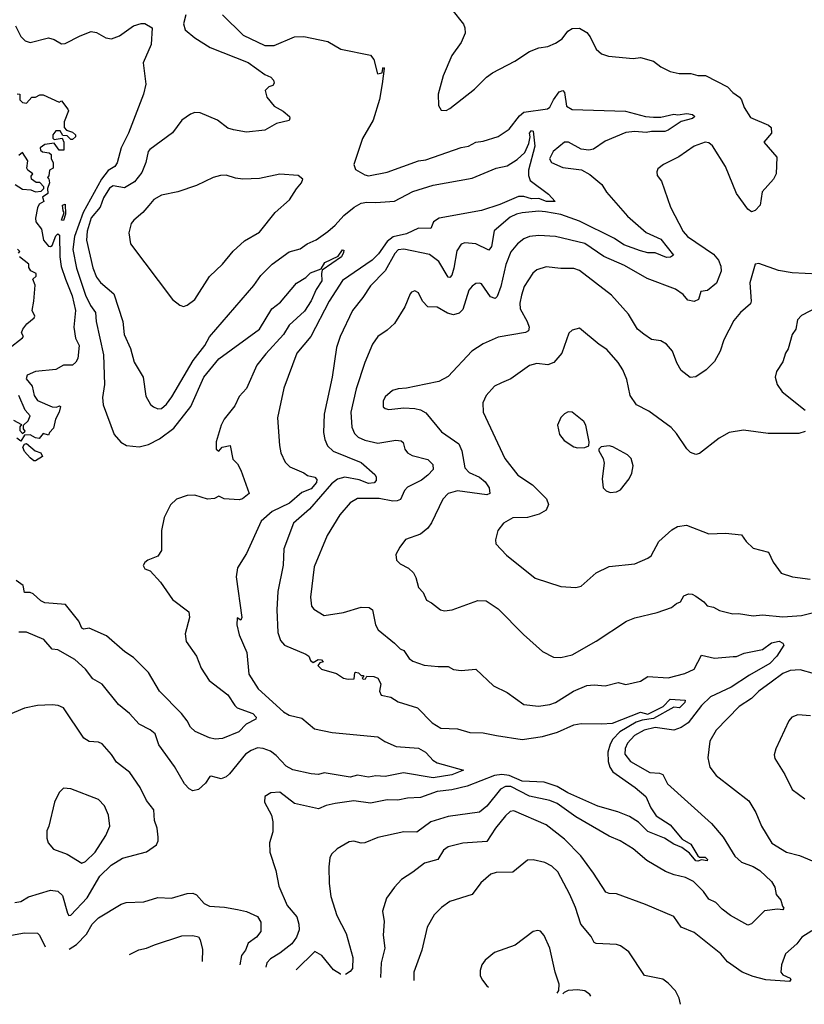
# Model space of a CAD drawing. Extents: x 1246169 to 1426871, y 660025 to 763458.
# Tile 148 of 256: x 1320329 to 1324571, y 665841 to 671169. Entities that reach past the tile are written whole.
import ezdxf

# ---------------------------------------------------------------- set-up
doc = ezdxf.new("R2010")
doc.units = 0

msp = doc.modelspace()

# ---------------------------------------------------------------- linework, layer by layer
at = {"layer": '0CON20XD'}
for points in [[(1321227.3, 671195), (1321214.2, 671145.8), (1321223.3, 671113.3), (1321275, 671071.2), (1321358.6, 671018.6), (1321565, 670937.7), (1321655, 670871.4), (1321687.3, 670857.3), (1321701.1, 670841.1), (1321704.1, 670825), (1321696.7, 670813.3), (1321675, 670804.5), (1321655.6, 670785), (1321665, 670750), (1321705, 670700), (1321753.6, 670673.6), (1321786.7, 670645), (1321790, 670635), (1321785, 670623.3), (1321716.7, 670606.7), (1321655, 670571.1), (1321555, 670560.4), (1321485, 670572.7), (1321455, 670582.5), (1321397.5, 670625), (1321305, 670664.5), (1321275, 670666.5), (1321252.2, 670657.8), (1321205, 670624.2), (1321155, 670557.1), (1321033, 670467), (1321024.4, 670455), (1321010.8, 670395), (1320988.5, 670341.5), (1320949.6, 670290.4), (1320895, 670259.1), (1320835, 670270.4), (1320815, 670257.3), (1320782.2, 670205), (1320763.8, 670155), (1320715, 670096.2), (1320693, 670025), (1320690, 669975), (1320725, 669826.2), (1320745, 669776), (1320765, 669745.8), (1320837.8, 669685), (1320887.1, 669535), (1320894.4, 669465), (1320928.7, 669388.7), (1320948.6, 669315), (1320995.6, 669235), (1321011.3, 669131.3), (1321037, 669087), (1321053.2, 669073.2), (1321075, 669062.5), (1321095, 669065.7), (1321122.4, 669087.6), (1321151.8, 669128.2), (1321266.2, 669325), (1321330, 669405), (1321355, 669452.5), (1321595, 669730.6), (1321631.8, 669785), (1321693.5, 669845), (1321785, 669912.5), (1321845, 669928.6), (1321882.9, 669955), (1321931.9, 669978.1), (1321995, 670022.9), (1322035, 670056.9), (1322081.4, 670108.6), (1322136.4, 670153.6), (1322175, 670175.3), (1322205, 670181.9), (1322255, 670178.8), (1322355, 670186), (1322455, 670239.2), (1322565, 670274.1), (1322775, 670311.2), (1322904.5, 670365.5), (1322965, 670378.6), (1323018.1, 670411.9), (1323059.4, 670450.6), (1323081.7, 670498.3), (1323088.9, 670535), (1323085.8, 670555), (1323095, 670569.4), (1323105.6, 670565), (1323113.7, 670485), (1323079.2, 670355), (1323079.2, 670325), (1323089.2, 670299.2), (1323188, 670225), (1323223.3, 670185), (1323177.5, 670185), (1323135, 670201.2), (1323095, 670199.2), (1323055, 670212.4), (1323025, 670212.1), (1322925, 670169.2), (1322825, 670135.7), (1322596.9, 670095), (1322566.4, 670075), (1322551.7, 670038.3), (1322485, 670040.3), (1322420.7, 670009.3), (1322347.2, 669992.9), (1322315, 669969.2), (1322268.2, 669901.8), (1322235, 669867.9), (1322075, 669757.9), (1322002.5, 669645), (1321903.3, 669455), (1321828.1, 669365), (1321756.2, 669175), (1321722.5, 669015), (1321733.1, 668865), (1321741.4, 668825), (1321764.5, 668774.5), (1321788.7, 668748.7), (1321865, 668717.1), (1321885, 668703.1), (1321925, 668692.7), (1321935, 668681.2), (1321933.3, 668665), (1321905, 668630.5), (1321855, 668610.6), (1321787.8, 668552.2), (1321693.1, 668506.9), (1321634.5, 668455), (1321555, 668281.2), (1321506.8, 668203.2), (1321498.9, 668155), (1321530, 667935), (1321525, 667920), (1321505, 667932.5), (1321503.3, 667895), (1321515, 667841.2), (1321556.4, 667745), (1321566.9, 667626.9), (1321617.4, 667547.4), (1321755, 667423.3), (1321785, 667405.8), (1321855, 667390), (1321921.9, 667331.9), (1322017.4, 667312.6), (1322265, 667288.9), (1322302.9, 667262.9), (1322365, 667236.9), (1322485, 667226.4), (1322522.5, 667205), (1322547.9, 667177.9), (1322561.7, 667161.7), (1322585, 667148.1), (1322728.3, 667108.3), (1322665, 667083.1), (1322565, 667067), (1322403.7, 667093.7), (1322305, 667074.6), (1322255, 667077.5), (1322215, 667070.1), (1322155, 667081.5), (1322115, 667069.6), (1321975, 667093.3), (1321945, 667085.5), (1321905, 667088.5), (1321805, 667110.1), (1321769.3, 667129.3), (1321715, 667187.9), (1321685, 667211.3), (1321645, 667225.9), (1321615, 667228.2), (1321580, 667215), (1321550.6, 667195), (1321462.6, 667087.4), (1321445, 667072.5), (1321418.1, 667061.9), (1321365, 667076.2), (1321356.1, 667073.9), (1321332.9, 667037.1), (1321295, 667004.2), (1321265, 666997.1), (1321245, 667006.9), (1321220.6, 667035), (1321165, 667128.8), (1321080.8, 667245), (1321060.8, 667305), (1321035, 667325.7), (1320975, 667357.5), (1320922.9, 667415), (1320863.1, 667463.1), (1320775, 667572.9), (1320725, 667602.5), (1320685.3, 667655.3), (1320627, 667707), (1320535, 667760), (1320505, 667763.3), (1320458.8, 667815), (1320365, 667854.4), (1320325, 667854.4)], [(1321425.5, 671195.5), (1321537.5, 671085), (1321655, 671028.8), (1321705, 671029.6), (1321815, 671075.4), (1321865, 671077.9), (1321995, 671050.8), (1322065, 671009.4), (1322225, 670976), (1322243.9, 670953.9), (1322262.5, 670875), (1322288.3, 670881.7), (1322292.5, 670905), (1322295, 670910), (1322300, 670905), (1322288.8, 670821.2), (1322274.1, 670735.9), (1322240, 670625), (1322182.5, 670525), (1322135.7, 670385.7), (1322145, 670358), (1322195, 670329.2), (1322214.4, 670324.4), (1322315, 670344.4), (1322485, 670404.4), (1322525, 670410), (1322715, 670476.7), (1322755, 670484.4), (1322795, 670505.7), (1322835, 670511.4), (1322915, 670537.1), (1322974.5, 670575.5), (1323031.4, 670648.6), (1323055, 670668.9), (1323183.1, 670686.9), (1323195.4, 670695), (1323214.8, 670735.3), (1323245, 670777.5), (1323265, 670785.7), (1323274.5, 670774.5), (1323285, 670700.8), (1323315, 670681.8), (1323604.1, 670674.1), (1323712.5, 670645), (1323755, 670641.1), (1323795, 670641.9), (1323865, 670657.3), (1323886.1, 670653.9), (1323935, 670661), (1323966.2, 670656.2), (1323978.1, 670645), (1323965.8, 670634.2), (1323905, 670618.1), (1323835, 670570), (1323816.5, 670563.5), (1323745, 670563.5), (1323715, 670557.8), (1323655, 670563), (1323605, 670557.5), (1323495, 670511.2), (1323431.2, 670468.8), (1323405, 670462.5), (1323365, 670468.2), (1323295.7, 670505), (1323275, 670505.3), (1323213.6, 670455), (1323192.7, 670415), (1323204.2, 670395), (1323265, 670368), (1323366.6, 670356.6), (1323410.5, 670330.5), (1323476.6, 670276.6), (1323501.5, 670235), (1323614.4, 670105), (1323715, 670016.6), (1323795, 669980.4), (1323863.1, 669895), (1323846.6, 669883.4), (1323825, 669881.2), (1323765, 669906.5), (1323725, 669907.1), (1323685, 669917.5), (1323595, 669951.2), (1323545.1, 669985.1), (1323355, 670078.8), (1323255, 670113.9), (1323171.2, 670128.8), (1323135, 670132.6), (1323045, 670123.7), (1323015, 670116.9), (1322980.7, 670099.3), (1322894.1, 670025.9), (1322878.9, 669941.1), (1322865, 669922.2), (1322795, 669955.3), (1322735, 669960.5), (1322715.5, 669954.5), (1322691.9, 669918.1), (1322676.7, 669825), (1322665, 669787.1), (1322655, 669774.5), (1322645, 669775.6), (1322595, 669860), (1322545, 669897.5), (1322405, 669927.5), (1322375, 669922.5), (1322357.2, 669902.8), (1322305, 669810), (1322225, 669729.4), (1322183.5, 669665), (1322127.3, 669595), (1322061.5, 669455), (1322040.8, 669395), (1322017.5, 669235), (1321975.5, 669035), (1321972.2, 668935), (1321978, 668898), (1321992.7, 668862.7), (1322024.1, 668834.1), (1322175, 668772.2), (1322248.3, 668708.3), (1322255.6, 668695.6), (1322256.5, 668675), (1322245, 668662.2), (1322215, 668658.6), (1322165, 668679.3), (1322086.6, 668693.4), (1322047.7, 668682.3), (1322015, 668657.6), (1321895, 668520.6), (1321809.4, 668445), (1321757.1, 668305), (1321752.7, 668217.3), (1321724.4, 668075), (1321718.6, 667975), (1321725, 667852.5), (1321739.4, 667809.4), (1321760, 667785), (1321876.7, 667735), (1321892.5, 667725), (1321901.7, 667701.7), (1321915, 667690), (1321943.3, 667706.7), (1321960, 667705), (1321970, 667695), (1321951.7, 667688.3), (1321940, 667675), (1321960, 667655), (1322041.7, 667631.7), (1322080, 667605), (1322105, 667600), (1322137, 667603), (1322140, 667635), (1322145, 667637.5), (1322160, 667635), (1322175, 667620), (1322185, 667620), (1322190, 667615), (1322180, 667605), (1322185, 667600), (1322198.3, 667601.7), (1322205, 667617.5), (1322244.3, 667615.7), (1322265, 667606.7), (1322280.6, 667575), (1322273.6, 667535), (1322283.9, 667513.9), (1322335, 667502.5), (1322375, 667478.1), (1322480, 667445), (1322558, 667365), (1322605, 667335.6), (1322695, 667331.1), (1322762.2, 667312.2), (1322835, 667309.6), (1322907.5, 667295), (1323045, 667274.6), (1323155, 667289.6), (1323236.3, 667313.7), (1323325, 667353.6), (1323365, 667361.1), (1323475, 667358.1), (1323533.1, 667363.1), (1323685, 667421.8), (1323725, 667410.9), (1323807.7, 667452.3), (1323845, 667492.3), (1323926, 667486), (1323925.6, 667475), (1323895.7, 667445), (1323865, 667448.6), (1323755, 667387.1), (1323695, 667379.4), (1323661.4, 667368.6), (1323574, 667316), (1323535.8, 667275), (1323520.5, 667249.5), (1323508.7, 667205), (1323510.5, 667155)], [(1322665, 671224), (1322727.5, 671145), (1322735.8, 671125), (1322737.5, 671095), (1322715.7, 671045), (1322664.6, 670975.4), (1322617.5, 670865), (1322591.2, 670765), (1322594, 670705), (1322608.3, 670678.3), (1322635, 670678), (1322655, 670688), (1322787.9, 670792.1), (1322852.2, 670857.8), (1322885, 670880.8), (1323005, 670944.3), (1323085, 670995.8), (1323135, 671016), (1323185, 671024), (1323225, 671041.4), (1323260.8, 671065), (1323293.2, 671106.8), (1323315, 671120.6), (1323355, 671121.9), (1323395, 671098.6), (1323413.5, 671075), (1323445, 671008.8), (1323474.3, 670984.3), (1323511.7, 670971.7), (1323645, 670958.8), (1323685, 670963.8), (1323755, 670943.3), (1323795, 670913.3), (1323845, 670888.8), (1323895, 670878), (1323957.3, 670877.3), (1323995, 670865.8), (1324035.7, 670865.7), (1324155.5, 670805.5), (1324185, 670774.2), (1324219.6, 670749.6), (1324230.6, 670735), (1324245, 670693.8), (1324279.1, 670639.1), (1324377.9, 670597.9), (1324391.2, 670585), (1324393.3, 670555), (1324352.5, 670505), (1324422.5, 670425), (1324418.6, 670335), (1324404.2, 670305), (1324343.3, 670236.7), (1324332.7, 670165), (1324305, 670136), (1324285, 670128.2), (1324265, 670143.1), (1324205, 670228.6), (1324145.1, 670375.1), (1324075, 670486.9), (1324055, 670502.3), (1324035, 670506.1), (1323976, 670485), (1323892.9, 670427.1), (1323810, 670385), (1323778.8, 670361.2), (1323774, 670345), (1323776.1, 670326.1), (1323798, 670295), (1323848.1, 670155), (1323915, 670021.9), (1323939.4, 669995), (1324079.6, 669899.6), (1324107, 669867), (1324119.7, 669835), (1324121.9, 669808.1), (1324096.7, 669743.3), (1324047, 669703), (1324011.9, 669698.1), (1323998.9, 669655), (1323975, 669643.3), (1323941.7, 669651.7), (1323915, 669681.1), (1323875, 669710.4), (1323722, 669768), (1323598.3, 669838.3), (1323487.6, 669887.6), (1323385, 669957.3), (1323225, 669994.6), (1323135, 670000.4), (1323085, 669995.4), (1323055, 669982.3), (1323020.9, 669955), (1322985, 669912.2), (1322956.9, 669843.1), (1322929.3, 669725), (1322909.4, 669670.6), (1322900, 669660), (1322875, 669668.5), (1322825, 669738.5), (1322815, 669743.3), (1322795, 669740.6), (1322775, 669727.5), (1322757.5, 669705), (1322725, 669601.4), (1322705, 669580), (1322675, 669571.5), (1322641.2, 669581.2), (1322585, 669612.5), (1322535, 669615.8), (1322505.8, 669645), (1322485, 669690), (1322465, 669701.2)], [(1320305.7, 671135), (1320335, 671078), (1320358, 671055), (1320385, 671045.7), (1320485, 671070), (1320515, 671061.2), (1320555, 671038.8), (1320575, 671040), (1320655, 671081.4), (1320715, 671104), (1320745, 671098.8), (1320795, 671070), (1320825, 671065.7), (1320869.4, 671080.6), (1320945, 671135.7), (1320985, 671147.5), (1321005, 671147.5), (1321044.4, 671124.4), (1321040, 671035), (1320997.2, 670935), (1321010.6, 670819.4), (1320998.2, 670765), (1320918, 670555), (1320876.7, 670475), (1320856.6, 670393.4), (1320842.7, 670375), (1320806.7, 670353.3), (1320771.1, 670305), (1320671.6, 670125), (1320624.9, 669995.1), (1320616.4, 669925), (1320636.2, 669825), (1320685, 669678.2), (1320711.7, 669621.7), (1320739, 669585), (1320743.1, 669535), (1320781.9, 669355), (1320788.1, 669195), (1320775.8, 669125), (1320781.1, 669085), (1320839.1, 668925), (1320875, 668882.5), (1320906.7, 668865), (1320975, 668856.7), (1321025, 668870), (1321085, 668900.5), (1321162.3, 668957.7), (1321253.3, 669075), (1321325, 669233.8), (1321405, 669333.2), (1321625, 669493.5), (1321692.9, 669605), (1321739.1, 669640.9), (1321825, 669743.8), (1321875, 669773.8), (1321901.3, 669798.7), (1321958.8, 669821.2), (1321978.5, 669855), (1322050.9, 669889.1), (1322075, 669923.8), (1322081.7, 669921.7), (1322080.3, 669909.7), (1322068, 669885), (1321965, 669813.3), (1321960, 669795), (1321963.1, 669755), (1321931.2, 669708.8), (1321905, 669646.7), (1321868.3, 669591.7), (1321785.4, 669515), (1321755.4, 669465), (1321658.9, 669361.1), (1321610.8, 669299.2), (1321555, 669172.5), (1321515, 669130), (1321491.2, 669078.8), (1321435, 669007.8), (1321417.7, 668975), (1321391.5, 668885), (1321391.2, 668845), (1321405, 668833.3), (1321424.3, 668855.7), (1321467.5, 668865), (1321481.2, 668791.2), (1321505.8, 668765), (1321525, 668731.2), (1321570, 668605), (1321534.1, 668575.9), (1321515, 668570.8), (1321435, 668576), (1321405, 668590), (1321382.7, 668577.3), (1321345, 668574.5), (1321275, 668595.6), (1321235, 668594.2), (1321176.2, 668575), (1321145, 668544), (1321110.6, 668475), (1321096, 668405), (1321095, 668297.5), (1321075, 668266.7), (1321022.5, 668245), (1321005, 668232.5), (1320996.7, 668215), (1321005, 668197.5), (1321035, 668186.2), (1321090, 668125), (1321155, 668032), (1321242.5, 667965), (1321246.7, 667935), (1321223.3, 667845), (1321229.5, 667805), (1321285.6, 667725), (1321310.2, 667660.2), (1321354, 667594), (1321455, 667516.4), (1321491.7, 667458.3)], [(1320315, 670767.5), (1320330, 670765), (1320330, 670735), (1320345, 670720), (1320365, 670717.5), (1320395, 670750), (1320415, 670750), (1320438.3, 670761.7), (1320455, 670762.5), (1320543, 670723), (1320555, 670730), (1320590, 670685), (1320592.5, 670675), (1320570, 670615), (1320570, 670585), (1320581.7, 670571.7), (1320615, 670560), (1320630, 670545), (1320630, 670535), (1320615, 670520), (1320605, 670520), (1320585, 670540), (1320561.7, 670541.7), (1320547, 670567), (1320525, 670567.5), (1320507.5, 670545), (1320508.3, 670528.3), (1320515, 670520), (1320558.3, 670528.3), (1320567.5, 670505), (1320568.3, 670461.7), (1320541.7, 670461.7), (1320515, 670500), (1320465, 670492.5), (1320440, 670475), (1320441.7, 670461.7), (1320453, 670453), (1320487.5, 670447.5), (1320498.3, 670438.3), (1320500, 670415), (1320510, 670395), (1320510, 670365), (1320490, 670355), (1320487, 670323), (1320480, 670315), (1320487, 670307), (1320490, 670285), (1320480, 670255), (1320481.7, 670228.3), (1320451.7, 670208.3), (1320460, 670185), (1320435, 670170), (1320425, 670150), (1320414, 670095), (1320416.2, 670075), (1320446, 670035), (1320457.5, 669975), (1320485, 669944), (1320495, 669941.2), (1320505, 669946.7), (1320525, 670000), (1320535, 670010), (1320543.6, 670003.6), (1320546.1, 669885), (1320553.7, 669833.7), (1320577.5, 669765), (1320611.8, 669675), (1320630.5, 669595), (1320621.2, 669505), (1320631.2, 669445), (1320650, 669405), (1320642.5, 669335), (1320633.3, 669315), (1320615, 669300), (1320565, 669298.6), (1320524.5, 669275.5), (1320414.5, 669265.5), (1320369.2, 669245), (1320364.4, 669225), (1320395.6, 669185), (1320408.1, 669135), (1320425, 669108.8), (1320505, 669073.3), (1320527.5, 669072.5), (1320545, 669080), (1320550, 669075), (1320542.5, 669045), (1320523, 669007), (1320511.7, 668958.3), (1320490, 668935), (1320485, 668920), (1320455, 668930), (1320435, 668903.3), (1320415, 668906.7), (1320385, 668922.5), (1320355, 668920), (1320335, 668887.5)], [(1320415, 670237.5), (1320445, 670240), (1320460, 670255), (1320460, 670265), (1320437.5, 670287.5), (1320418.3, 670288.3), (1320392.5, 670305), (1320391.7, 670321.7), (1320400, 670335), (1320373.6, 670353.6), (1320367.5, 670365), (1320372.5, 670405), (1320345, 670450), (1320325, 670433.3)], [(1321215, 669616.7), (1321235, 669623.3), (1321275, 669654), (1321355, 669779.2), (1321425, 669845.8), (1321483.2, 669916.8), (1321545, 669971.4), (1321625, 670018.8), (1321709.2, 670125), (1321786.7, 670193.3), (1321825, 670253.3), (1321853.3, 670285), (1321860, 670305), (1321835, 670326.2), (1321735, 670332), (1321625, 670310), (1321535, 670305.5), (1321495, 670310.5), (1321445, 670326.7), (1321415, 670325.6), (1321375, 670314.4), (1321285, 670271.1), (1321183.4, 670236.6), (1321095, 670220), (1321055, 670195.5), (1321027.1, 670162.9), (1320995, 670125.7), (1320945.6, 670084.4), (1320932.5, 670065), (1320919.2, 670015), (1320927.5, 669955), (1321154.3, 669654.3), (1321195, 669623.8), (1321215, 669616.7)], [(1320305, 670276), (1320345, 670251.2), (1320388.3, 670248.3), (1320415, 670237.5)], [(1320565, 670082.5), (1320554.2, 670084.2), (1320570, 670125), (1320563.3, 670135), (1320560, 670165), (1320575, 670170), (1320576.4, 670116.4), (1320565, 670082.5)], [(1320322.5, 669905), (1320330, 669915), (1320316.4, 669926.4)], [(1320270, 669390), (1320345, 669447.5), (1320348.8, 669455), (1320338.8, 669475), (1320346, 669495), (1320366.8, 669523.2), (1320408, 669555), (1320410, 669565), (1320396.7, 669595), (1320406.2, 669645), (1320413, 669733), (1320400, 669765), (1320418.3, 669781.7), (1320417.5, 669795), (1320390, 669810), (1320378.3, 669828.3), (1320377.5, 669845), (1320327.5, 669885)], [(1324645, 669791.6), (1324505, 669799.1), (1324431.1, 669811.1), (1324325, 669850), (1324305, 669846.7), (1324275.7, 669745), (1324284, 669645), (1324279.7, 669630.3), (1324225, 669584.2), (1324189.8, 669540.2), (1324135, 669436.7), (1324115.8, 669375), (1324085, 669320), (1324040, 669275), (1323984.1, 669235.9), (1323953.3, 669233.3), (1323905, 669270), (1323881.1, 669311.1), (1323857.5, 669375), (1323825, 669413.8), (1323795, 669431.2), (1323745, 669437.5), (1323702.5, 669467.5), (1323669.4, 669495), (1323621.1, 669575), (1323528.1, 669678.1), (1323355, 669812.2), (1323325, 669822.7), (1323255, 669821.5), (1323175, 669831.9), (1323125, 669815.6), (1323102.2, 669797.8), (1323056.9, 669725), (1323042.2, 669677.8), (1323032.7, 669635), (1323034.5, 669605), (1323072.7, 669535), (1323082.5, 669505), (1323080, 669485), (1323063.1, 669476.9), (1322915, 669450.8), (1322835, 669414.2), (1322772.5, 669375), (1322645, 669237.8), (1322595, 669211.8), (1322525, 669197.1), (1322420, 669175), (1322375, 669172), (1322345, 669162), (1322305, 669128.8), (1322294.3, 669105), (1322294.5, 669074.5), (1322305, 669064.2), (1322325, 669059.2), (1322405, 669068.6), (1322465, 669065.6), (1322495, 669058.1), (1322525, 669040.6), (1322609.3, 668939.3), (1322703.3, 668873.3), (1322720, 668835), (1322735, 668744.5), (1322758.1, 668718.1), (1322815, 668692.5), (1322845, 668668.9), (1322866.2, 668635), (1322870.6, 668605), (1322855, 668597.1), (1322695, 668619.2), (1322645, 668605.6), (1322616.3, 668573.7), (1322554.6, 668445.4), (1322535, 668417.5), (1322495, 668385.6), (1322414.2, 668355.8), (1322383.8, 668315), (1322363.3, 668275), (1322366.7, 668245), (1322386.7, 668225), (1322431.7, 668201.7), (1322458, 668175), (1322470.9, 668150.9), (1322485.8, 668095.8), (1322510.2, 668070.2), (1322527.7, 668027.7), (1322555, 668013.8), (1322603.3, 667975), (1322625, 667970.8), (1322666.7, 667975), (1322805, 668025.6), (1322851.2, 668025), (1322915, 667981.9), (1323052.8, 667842.8), (1323155, 667750), (1323215, 667720), (1323255, 667718.1), (1323315, 667731.5), (1323445, 667806), (1323610, 667915), (1323655, 667932.5), (1323775, 667962), (1323852.3, 667987.7), (1323880.3, 668009.7), (1323902, 668018), (1323919.3, 668050.7), (1323945, 668062.9), (1323965, 668060.8), (1323985, 668050), (1324028.3, 668018.3), (1324045, 667996.7), (1324080.5, 667990.5), (1324112.7, 667972.7), (1324185, 667953.1), (1324215, 667955.6), (1324293.8, 667943.8), (1324345, 667947.7), (1324455, 667937.3), (1324555, 667944.6), (1324635, 667965.5)], [(1322465, 669701.2), (1322447.5, 669695), (1322440, 669685), (1322412, 669615), (1322356, 669525), (1322315, 669488), (1322266, 669455), (1322236.6, 669413.4), (1322195.4, 669314.6), (1322147.8, 669172.2), (1322119.3, 669045), (1322124.7, 668964.7), (1322139.5, 668929.5), (1322159.5, 668909.5), (1322195, 668893.1), (1322265, 668876.8), (1322362.7, 668892.7), (1322390.5, 668890.5), (1322401.5, 668881.5), (1322410.5, 668845), (1322424.7, 668824.7), (1322451.2, 668811.2), (1322535, 668788.9), (1322561.7, 668761.7), (1322564.3, 668735), (1322536.1, 668703.9), (1322502.1, 668677.9), (1322425, 668639.4), (1322409.5, 668620.5), (1322387.3, 668572.7), (1322370, 668565), (1322345.9, 668564.1), (1322272.3, 668577.7), (1322155, 668577.8), (1322115.3, 668554.7), (1322059.6, 668490.4), (1321991.9, 668378.1), (1321921.5, 668208.5), (1321901.9, 668045), (1321905.8, 667995.8), (1321918.3, 667978.3), (1321975.9, 667944.1), (1322079.1, 667960.9), (1322175, 667990.5), (1322218.2, 667988.2), (1322235.7, 667975), (1322252.9, 667895), (1322266.6, 667866.6), (1322355.4, 667795.4), (1322385, 667764), (1322405, 667756), (1322435, 667712.5), (1322455, 667698.6), (1322515, 667675.6), (1322590.5, 667669.5), (1322645, 667669.4), (1322675, 667653.1), (1322715, 667647.1), (1322795.4, 667655.4), (1322890, 667565), (1322965, 667527.5), (1323053.8, 667463.8), (1323134.4, 667454.4), (1323195, 667463.8), (1323225.3, 667474.7), (1323323.8, 667535), (1323395, 667565.5), (1323435, 667570.6), (1323495, 667564.4), (1323565, 667582.9), (1323605, 667571.9), (1323685, 667589.6), (1323725, 667615.4), (1323835, 667608.2), (1323925, 667630.4), (1323975.2, 667654.8), (1324015, 667731.1), (1324085, 667714.5), (1324186.5, 667723.5), (1324205, 667722.7), (1324245, 667741.5), (1324345, 667761.3), (1324392.5, 667797.5), (1324435, 667806.4), (1324454.6, 667795), (1324460, 667785), (1324421.4, 667725), (1324385, 667684.7), (1324275, 667622.5), (1324175, 667556.9), (1324062.7, 667505), (1324015, 667457.4), (1323943.1, 667365), (1323905, 667338.4), (1323865, 667324.7), (1323765, 667338.5), (1323705.6, 667325), (1323653.5, 667295), (1323614.8, 667255), (1323602.5, 667225), (1323601.3, 667195), (1323630.4, 667155), (1323735, 667095.8), (1323787.7, 667092.3), (1323805, 667084.4), (1323831.1, 667035), (1324069.1, 666819.1), (1324131.4, 666745), (1324195, 666642.7), (1324231, 666611), (1324295, 666586.7), (1324330, 666565), (1324392.9, 666505), (1324411.9, 666475), (1324419.2, 666435), (1324444.4, 666405), (1324452, 666372), (1324460.7, 666360.7), (1324455, 666352.2), (1324426, 666356), (1324355, 666347.1), (1324285, 666276.7), (1324265, 666270), (1324172.6, 666322.6), (1324126.6, 666356.6), (1324091.8, 666391.8), (1324055, 666410), (1324025, 666452.5), (1323972.2, 666505), (1323927.9, 666527.9), (1323867.8, 666542.2), (1323820.2, 666560.2), (1323718.8, 666618.8), (1323645, 666683.1), (1323575, 666725.5), (1323515, 666750.5), (1323336.1, 666856.1), (1323235, 666928.4), (1323195, 666944.1), (1323085, 666966.8), (1322985, 667019.6), (1322955, 667019.7), (1322927.9, 667005), (1322855, 666912.7), (1322815, 666880.9), (1322645, 666857.7), (1322550.8, 666829.2), (1322476.6, 666773.4), (1322405, 666774.5), (1322265, 666743.6), (1322195, 666714.2), (1322175, 666712.9), (1322135, 666724), (1322110.3, 666719.7), (1322045, 666682), (1322015.5, 666654.5), (1322006.3, 666633.7), (1322000.4, 666585), (1322001.8, 666495), (1322010.6, 666425), (1322042.7, 666322.7), (1322093.5, 666225), (1322129.4, 666095), (1322128.1, 666035), (1322115, 666018.8), (1322089.6, 666002.9)], [(1324645, 669615.6), (1324555, 669568), (1324534.2, 669545), (1324524.2, 669495), (1324504.2, 669465), (1324483, 669387), (1324468.8, 669365), (1324455, 669317.5), (1324420, 669265), (1324414, 669235), (1324424.4, 669194.4), (1324451.2, 669155), (1324575, 669056)], [(1324575, 668941.2), (1324540.5, 668929.5), (1324375, 668930.4), (1324242.8, 668947.2), (1324164.6, 668935.4), (1324110, 668905), (1324005, 668820.8), (1323985, 668815.8), (1323955, 668827.5), (1323935, 668846), (1323880, 668930), (1323851.3, 668961.3), (1323730.7, 669050.7), (1323664, 669085), (1323628.8, 669135), (1323610.9, 669220.9), (1323590, 669275), (1323564.4, 669314.4), (1323503.3, 669385), (1323460.9, 669410.9), (1323355, 669498.8), (1323315, 669488), (1323297.7, 669472.3), (1323259.5, 669365), (1323215.9, 669314.1), (1323185, 669301.2), (1323125, 669308.5), (1323085, 669296.9), (1322983.7, 669226.3), (1322934, 669204), (1322896, 669185), (1322850, 669135), (1322832, 669095), (1322834, 669045), (1322951.4, 668795), (1323022.5, 668705), (1323101.5, 668651.5), (1323176.3, 668576.3), (1323187.1, 668545), (1323174.3, 668515), (1323137.6, 668492.4), (1323075, 668474.4), (1322995, 668472.5), (1322945, 668443.8), (1322914, 668405), (1322901.2, 668355), (1322903, 668333), (1322960.9, 668270.9), (1323115, 668146.7), (1323255, 668102), (1323335, 668096.2), (1323365, 668103.8), (1323446.2, 668175), (1323515, 668210.6), (1323653.9, 668223.9), (1323725, 668256), (1323742.5, 668267.5), (1323784, 668345), (1323855, 668408), (1323885, 668425.8), (1323934.1, 668434.1), (1324055, 668386.2), (1324145, 668390.8), (1324231.7, 668381.7), (1324256.2, 668345), (1324295, 668308.8), (1324376.7, 668286.7), (1324402.6, 668232.6), (1324445, 668174), (1324507.5, 668155), (1324602.4, 668142.4)], [(1320295, 669002.5), (1320338.3, 668978.3), (1320330, 668965), (1320330, 668945), (1320345, 668930), (1320358.3, 668941.7), (1320350, 668955), (1320350, 668975), (1320375, 668997.5), (1320386.2, 669025), (1320358.8, 669055), (1320323.8, 669135)], [(1323345, 668851.2), (1323385, 668853.3), (1323406.7, 668863.3), (1323407.5, 668885), (1323388.8, 668975), (1323378.8, 668995), (1323315.9, 669045.9), (1323295, 669046.2), (1323275, 669036.2), (1323254.2, 669015.8), (1323236.7, 668975), (1323246.7, 668925), (1323272.3, 668892.3), (1323325, 668857.5), (1323345, 668851.2)], [(1320335, 668887.5), (1320313.9, 668903.9)], [(1320415, 668782.5), (1320405, 668782.5), (1320385, 668797.5), (1320355, 668832.5), (1320346.7, 668855), (1320355, 668872.5), (1320366.1, 668876.1), (1320412.5, 668835), (1320443.3, 668825), (1320452.5, 668805), (1320415, 668782.5)], [(1323520.7, 668610.7), (1323555, 668613.3), (1323576.2, 668625), (1323623.8, 668685), (1323638.8, 668715), (1323645.9, 668754.1), (1323634.1, 668794.1), (1323615, 668813.8), (1323535, 668856.7), (1323515, 668863.3), (1323473, 668857), (1323460, 668845), (1323460, 668835), (1323483.9, 668793.9), (1323489.5, 668769.5), (1323478.8, 668685), (1323483.8, 668635), (1323499.3, 668619.3), (1323520.7, 668610.7)], [(1321491.7, 667458.3), (1321504.6, 667444.6), (1321590, 667415), (1321607.5, 667395), (1321606.2, 667383.8), (1321553.9, 667356.1), (1321514.5, 667315), (1321425, 667279.2), (1321385, 667276.1), (1321355, 667282.7), (1321277.2, 667317.2), (1321251.5, 667341.5), (1321235.2, 667375.3), (1321202.9, 667415), (1321085.6, 667535.6), (1321025, 667637.3), (1320945, 667717.8), (1320897.5, 667747.5), (1320798.8, 667835), (1320705, 667877.3), (1320675, 667871.2), (1320665, 667875.6), (1320648.2, 667915), (1320575.8, 668005), (1320465, 668012.7), (1320443.7, 668023.7), (1320402.2, 668062.2), (1320385, 668069.6), (1320355, 668069.4), (1320347.6, 668107.6), (1320310, 668135)], [(1324625, 667629.3), (1324548.3, 667651.7), (1324495, 667647.8), (1324455, 667630.9), (1324391.8, 667585), (1324325.6, 667535), (1324285, 667495.6), (1324218, 667452), (1324095, 667324), (1324060, 667265), (1324048.6, 667175), (1324059.2, 667125), (1324095, 667079.2), (1324271.7, 666941.7), (1324308.9, 666878.9), (1324338.6, 666805), (1324395, 666712.9), (1324475, 666664.4), (1324545, 666646.7), (1324643.8, 666605)], [(1320595, 666322.5), (1320605, 666323.1), (1320693.2, 666416.8), (1320762.7, 666535), (1320823.5, 666595), (1320885, 666631.8), (1321014.5, 666665.5), (1321068.8, 666705), (1321077.5, 666725), (1321077.5, 666745), (1321072.9, 666795), (1321058.6, 666835), (1321054.1, 666894.1), (1321015, 666943.3), (1320980.8, 667015), (1320925, 667096), (1320851.5, 667151.5), (1320825, 667192.9), (1320775, 667250), (1320755, 667259.4), (1320705, 667263.3), (1320675, 667281.4), (1320565, 667446), (1320537.8, 667457.8), (1320505, 667461.9), (1320425, 667457.5), (1320355.7, 667444.3), (1320264.1, 667405.9)], [(1324605, 667402), (1324535, 667408), (1324503.3, 667395), (1324486.2, 667375), (1324415.9, 667224.1), (1324408.3, 667191.7), (1324411.2, 667171.2), (1324466, 667085), (1324505, 667003.3), (1324573, 666953)], [(1323510.5, 667155), (1323518.6, 667125), (1323535, 667098.9), (1323655.5, 667015), (1323714.4, 666965), (1323740.3, 666905), (1323770.5, 666860.5), (1323845, 666812.2), (1323910, 666735), (1323957.1, 666707.1), (1323995, 666644), (1324005, 666637.5), (1324035, 666637.7), (1324048.1, 666625), (1324045, 666616.7), (1324015, 666623.8), (1323995, 666615.7), (1323985, 666617.8), (1323949.9, 666659.9), (1323908.9, 666688.9), (1323865, 666707), (1323815, 666740.5), (1323725, 666775.7), (1323675, 666826.4), (1323625, 666857.7), (1323562.4, 666882.4), (1323455, 666913.1), (1323292.5, 666985), (1323235, 667019.8), (1323165, 667042.6), (1323045, 667048), (1322975, 667078.8), (1322935, 667084.4), (1322895, 667079.3), (1322747.7, 667022.3), (1322665, 667001.1), (1322585, 666992.2), (1322495, 666960.9), (1322425, 666957.5), (1322373.3, 666946.7), (1322315, 666948.5), (1322225, 666930), (1322135, 666942.1), (1322035, 666928.2), (1321985, 666916.7), (1321945, 666898.5), (1321815, 666928.6), (1321735, 666989.5), (1321686.7, 666985), (1321653.8, 666966.2), (1321652.9, 666935), (1321690, 666865), (1321697.9, 666827.9), (1321697.5, 666775), (1321680, 666715), (1321681.4, 666665), (1321712.9, 666565), (1321730, 666480), (1321775.6, 666375.6), (1321826.5, 666315), (1321838.2, 666275), (1321839.2, 666245), (1321826, 666205), (1321800.7, 666169.3), (1321735, 666117.7), (1321685, 666087.8), (1321665.7, 666065), (1321659.8, 666042.3)], [(1320665, 666604.3), (1320685, 666613.3), (1320737.1, 666665), (1320794.6, 666755), (1320816.5, 666805), (1320809.5, 666865), (1320788.1, 666915), (1320755, 666948.6), (1320605, 667007.5), (1320565, 667010), (1320542.7, 666987.3), (1320516.7, 666935), (1320486.2, 666805), (1320475, 666780), (1320475, 666740), (1320483.3, 666715), (1320511.2, 666681.2), (1320585, 666654.3), (1320665, 666604.3)], [(1324611, 666239), (1324557.5, 666205), (1324530.7, 666169.3), (1324468.6, 666115), (1324448.1, 666055), (1324444.2, 666015), (1324455, 666001.2), (1324495, 665982.5), (1324498, 665975), (1324490, 665965), (1324363, 665973), (1324295, 665991.2), (1324235, 666015.8), (1324155, 666070.8), (1324118.6, 666115), (1323975, 666230), (1323905, 666258.8), (1323865, 666316), (1323711.5, 666381.5), (1323555, 666438.6), (1323515, 666440), (1323497.5, 666447.5), (1323431.4, 666551.4), (1323362.2, 666645), (1323275, 666734.5), (1323175, 666812.1), (1323001.2, 666888.8), (1322980.8, 666885), (1322955, 666861.5), (1322902, 666795), (1322855, 666722.1), (1322725, 666713.6), (1322645, 666692.5), (1322620.6, 666675), (1322589.2, 666625), (1322517.5, 666605), (1322455, 666555.8), (1322392.6, 666517.4), (1322354.5, 666475.5), (1322311.4, 666415), (1322290, 666345), (1322298.7, 666288.7), (1322294.5, 666215), (1322303.6, 666145), (1322283.2, 666065), (1322279.6, 665985.9)], [(1323901.3, 665841.3), (1323894, 665875), (1323874, 665915), (1323835.5, 665955.5), (1323805, 665977.5), (1323707, 665997), (1323622, 666125), (1323577.4, 666157.4), (1323555, 666164.3), (1323445, 666170.6), (1323435, 666176), (1323417.6, 666207.6), (1323362.2, 666275), (1323333.8, 666365), (1323303.8, 666435), (1323237.6, 666557.6), (1323205, 666588.9), (1323168.3, 666608.3), (1323105, 666622.9), (1323075, 666622), (1322995, 666555.8), (1322905, 666554.2), (1322876.7, 666545), (1322821.3, 666498.7), (1322775, 666436), (1322655, 666398), (1322608.8, 666365), (1322570, 666325), (1322531.3, 666258.7), (1322502.2, 666135), (1322458.9, 666015), (1322458.9, 665969.9)], [(1320302.9, 666392.9), (1320335, 666397.5), (1320377.2, 666422.8), (1320495, 666458.5), (1320535, 666453.3), (1320559.5, 666429.5), (1320587.8, 666335), (1320595, 666322.5)], [(1320596.6, 666139.9), (1320636.2, 666165), (1320689.9, 666220.1), (1320720, 666275), (1320755, 666308.5), (1320877.6, 666382.4), (1320905, 666392.5), (1321000, 666395), (1321075, 666418.6), (1321150, 666415), (1321235, 666440.5), (1321265, 666443.1), (1321285, 666434.3), (1321326.7, 666386.7), (1321355, 666372.5), (1321437, 666367), (1321505.8, 666354.2), (1321555, 666344.2), (1321615, 666315.7), (1321632.2, 666285), (1321632.9, 666235), (1321610, 666205), (1321565, 666171.8), (1321549.4, 666135), (1321527.8, 666105), (1321519.3, 666055.2)], [(1320245, 666208.8), (1320355, 666228.5), (1320425, 666225.8), (1320435.7, 666215), (1320466.4, 666151.8)], [(1323234.7, 665900.7), (1323243.6, 665916.4), (1323245, 665950), (1323224.4, 666014.4), (1323195.5, 666145.5), (1323165, 666213.3), (1323145, 666236.7), (1323130.7, 666240.7), (1323104.2, 666235.8), (1323008.3, 666161.7), (1322895, 666121.2), (1322845, 666080), (1322826.7, 666055), (1322818.8, 666025), (1322818.8, 665995), (1322831.2, 665971.2), (1322855, 665941.2), (1322863.7, 665933.8)], [(1320922.4, 666110), (1320973.8, 666136.2), (1321015.4, 666144.6), (1321057.4, 666162.6), (1321205, 666211.2), (1321265, 666214.3), (1321295, 666205.7), (1321305, 666190), (1321317.3, 666137.3), (1321315.5, 666075), (1321315.8, 666073.8)], [(1322065.1, 666005.1), (1322063.2, 666005.2), (1322025, 666027.1), (1321962.3, 666105), (1321925, 666126.2), (1321823.2, 666027.3)], [(1323417.2, 665884.5), (1323411.2, 665895), (1323385, 665913.8), (1323345, 665920), (1323295, 665916.2), (1323272.5, 665905), (1323265.5, 665898)]]:
    msp.add_lwpolyline(points, dxfattribs=at)

doc.saveas('drawing.dxf')
